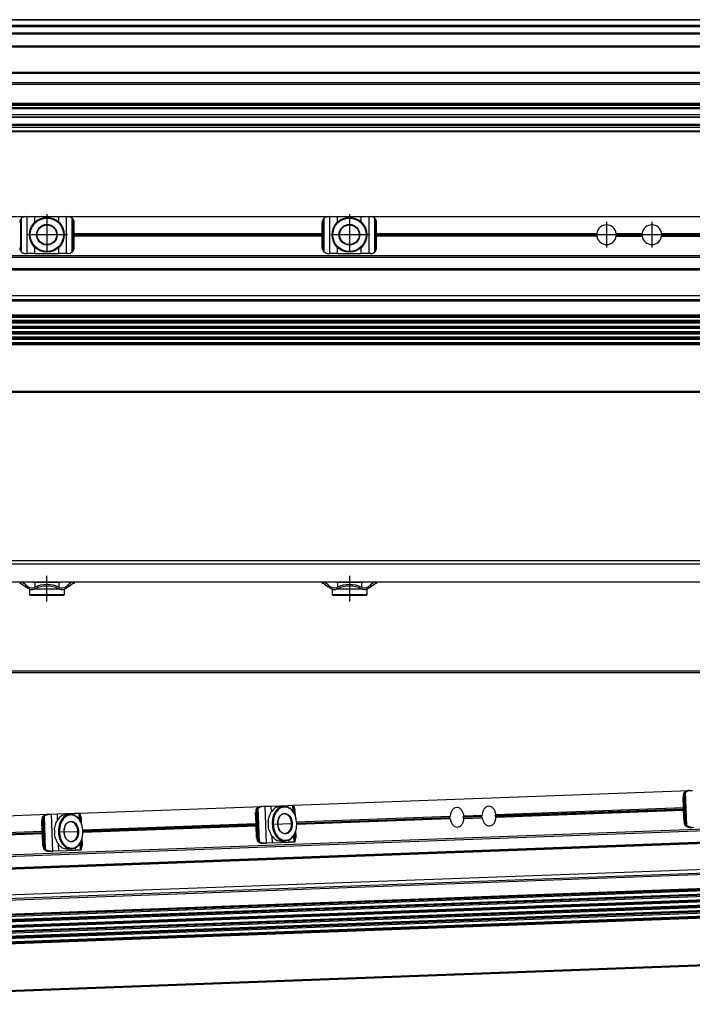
# Model space of a CAD drawing. Header units: millimetres. Extents: x -285 to 1270, y -233 to 203.
# Tile 22 of 26: x 672 to 894, y -205 to 120. Entities that reach past the tile are written whole.
import ezdxf

# ---------------------------------------------------------------- set-up
doc = ezdxf.new("R2010")
doc.units = ezdxf.units.MM
doc.linetypes.add('DOT_CENTER', pattern=[14, 12, -1, 0, -1])
doc.layers.add('1', color=7, linetype='Continuous')

# ---------------------------------------------------------------- blocks, each defined once
blk = doc.blocks.new('REGLA__21', base_point=(445.6, 83.41))
at = {"color": 7, "linetype": 'Continuous'}
for p, q in [((1194.3, 120.41), (543.3, 120.41)), ((554.6, 118.41), (1196.1, 118.41)), ((554.6, 115.91), (1196.1, 115.91)), ((554.6, 111.61), (1196.1, 111.61)), ((554.6, 102.91), (1196.1, 102.91)), ((1196.1, 98.99), (554.6, 98.99)), ((1196.1, 92.69), (554.6, 92.69)), ((554.6, 92.47), (1196.1, 92.47)), ((554.6, 92.43), (1196.1, 92.43)), ((1196.1, 92.09), (554.6, 92.09)), ((1196.1, 91.3), (554.6, 91.3)), ((1196.1, 90.91), (554.6, 90.91)), ((1196.1, 88.91), (554.6, 88.91)), ((554.6, 88.13), (1190.3, 88.13)), ((1196.1, 84.71), (456.1, 84.71)), ((1196.1, 85.42), (543.32, 85.42)), ((553.73, 85.83), (1190.3, 85.83)), ((456.1, 83.71), (1196.1, 83.71)), ((456.1, 83.41), (1196.1, 83.41))]:
    blk.add_line(p, q, dxfattribs=at)
at = {"color": 3, "linetype": 'Continuous'}
for p, q in [((1196.1, 120.21), (543.5, 120.21)), ((554.6, 118.61), (1196.1, 118.61)), ((554.6, 118.21), (1196.1, 118.21)), ((554.6, 116.09), (1196.1, 116.09)), ((554.6, 115.71), (1196.1, 115.71)), ((554.6, 111.81), (1196.1, 111.81)), ((554.6, 111.41), (1196.1, 111.41)), ((554.6, 103.11), (1196.1, 103.11)), ((554.6, 102.71), (1196.1, 102.71)), ((1196.1, 99.49), (554.6, 99.49)), ((554.6, 88.33), (1196.1, 88.33)), ((543.53, 85.63), (1196.1, 85.63))]:
    blk.add_line(p, q, dxfattribs=at)
blk = doc.blocks.new('Regla_G2_cm640-T__23', base_point=(445.6, 83.41))
blk.add_blockref('REGLA__21', (445.6, 83.41))
blk = doc.blocks.new('E1', base_point=(626, 100.95))
blk.add_blockref('Regla_G2_cm640-T__23', (445.6, 83.41))
blk = doc.blocks.new('REGLA__31', base_point=(445.6, -96.46))
at = {"color": 7, "linetype": 'Continuous'}
for p, q in [((1196.1, -58.46), (456.1, -58.46)), ((456.1, -59.46), (1196.1, -59.46)), ((589.6, -65.46), (671.6, -65.46)), ((671.6, -65.46), (671.93, -65.46)), ((671.6, -65.46), (671.6, -65.96)), ((671.93, -65.96), (671.6, -65.96)), ((671.93, -65.46), (689.27, -65.46)), ((672.23, -66.06), (673.6, -67.08)), ((673.6, -66.46), (672.53, -65.66)), ((673.6, -66.46), (674.4, -67.06)), ((674.1, -67.46), (673.6, -67.08)), ((674.9, -67.86), (674.85, -67.86)), ((674.85, -67.86), (674.85, -69.71)), ((676.1, -65.46), (676.1, -65.71)), ((676.63, -65.71), (676.1, -65.71)), ((676.63, -67.86), (676.3, -67.86)), ((684.58, -65.71), (676.63, -65.71)), ((676.63, -65.71), (676.63, -67.19)), ((676.63, -67.74), (676.63, -67.86)), ((684.58, -67.86), (676.63, -67.86)), ((684.58, -65.71), (684.58, -67.19)), ((685.1, -65.71), (684.58, -65.71)), ((684.58, -67.74), (684.58, -67.86)), ((684.9, -67.86), (684.58, -67.86)), ((685.1, -65.46), (685.1, -65.71)), ((686.35, -67.86), (686.3, -67.86)), ((686.35, -67.86), (686.35, -69.71)), ((686.8, -67.06), (687.6, -66.46)), ((687.1, -67.46), (687.6, -67.08)), ((688.67, -65.66), (687.6, -66.46)), ((687.6, -67.08), (688.97, -66.06)), ((689.13, -65.96), (688.97, -66.06)), ((689.6, -65.96), (689.13, -65.96)), ((689.27, -65.46), (689.6, -65.46)), ((689.6, -65.46), (689.6, -65.96)), ((689.6, -65.46), (771.6, -65.46)), ((771.6, -65.46), (771.6, -65.96)), ((771.6, -65.46), (771.93, -65.46)), ((771.93, -65.96), (771.6, -65.96)), ((771.93, -65.46), (789.27, -65.46)), ((772.23, -66.06), (773.6, -67.08)), ((773.6, -66.46), (772.53, -65.66)), ((773.6, -66.46), (774.4, -67.06)), ((774.1, -67.46), (773.6, -67.08)), ((774.9, -67.86), (774.85, -67.86)), ((774.85, -67.86), (774.85, -69.71)), ((776.1, -65.46), (776.1, -65.71)), ((776.63, -65.71), (776.1, -65.71)), ((776.63, -67.86), (776.3, -67.86)), ((776.63, -65.71), (776.63, -67.19)), ((784.58, -65.71), (776.63, -65.71)), ((776.63, -67.74), (776.63, -67.86)), ((784.58, -67.86), (776.63, -67.86)), ((785.1, -65.71), (784.58, -65.71)), ((784.58, -65.71), (784.58, -67.19)), ((784.58, -67.74), (784.58, -67.86)), ((784.9, -67.86), (784.58, -67.86)), ((785.1, -65.46), (785.1, -65.71)), ((786.35, -67.86), (786.3, -67.86)), ((786.35, -67.86), (786.35, -69.71)), ((786.8, -67.06), (787.6, -66.46)), ((787.1, -67.46), (787.6, -67.08)), ((788.67, -65.66), (787.6, -66.46)), ((787.6, -67.08), (788.97, -66.06)), ((789.13, -65.96), (788.97, -66.06)), ((789.6, -65.96), (789.13, -65.96)), ((789.27, -65.46), (789.6, -65.46)), ((789.6, -65.46), (971.6, -65.46)), ((789.6, -65.46), (789.6, -65.96)), ((686.35, -69.71), (674.85, -69.71)), ((675.1, -69.96), (674.85, -69.71)), ((686.1, -69.96), (675.1, -69.96)), ((686.1, -69.96), (686.35, -69.71)), ((786.35, -69.71), (774.85, -69.71)), ((775.1, -69.96), (774.85, -69.71)), ((786.1, -69.96), (775.1, -69.96)), ((786.1, -69.96), (786.35, -69.71)), ((543.3, -95.46), (1194.3, -95.46))]:
    blk.add_line(p, q, dxfattribs=at)
at = {"color": 3, "linetype": 'Continuous'}
for p, q in [((673.6, -66.46), (673.6, -67.08)), ((687.6, -66.46), (687.6, -67.08)), ((773.6, -66.46), (773.6, -67.08)), ((787.6, -66.46), (787.6, -67.08)), ((1194.3, -94.96), (457.9, -94.96))]:
    blk.add_line(p, q, dxfattribs=at)
at = {"color": 7, "linetype": 'Continuous'}
for centre, radius, start, end in [((671.93, -66.46), 1, 53.1301, 90), ((671.93, -66.46), 0.5, 53.1301, 90), ((675.6, -65.46), 2.5, 233.1301, 253.7398), ((675.6, -65.46), 2, 233.1301, 295.1169), ((675.6, -65.46), 2.5, 253.7398, 286.2602), ((675.6, -65.46), 2.5, 286.2602, 295.0781), ((680.6, -76.27), 9.91, 65.247, 114.753), ((680.6, -76.27), 9.41, 65.256, 114.744), ((685.6, -65.46), 2.5, 244.9219, 253.7398), ((685.6, -65.46), 2, 244.8831, 306.8699), ((685.6, -65.46), 2.5, 253.7398, 286.2602), ((685.6, -65.46), 2.5, 286.2602, 306.8699), ((689.27, -66.46), 1, 90, 126.8699), ((771.93, -66.46), 1, 53.1301, 90), ((771.93, -66.46), 0.5, 53.1301, 90), ((775.6, -65.46), 2.5, 233.1301, 253.7398), ((775.6, -65.46), 2, 233.1301, 295.1169), ((775.6, -65.46), 2.5, 253.7398, 286.2602), ((775.6, -65.46), 2.5, 286.2602, 295.0781), ((780.6, -76.27), 9.91, 65.247, 114.753), ((780.6, -76.27), 9.41, 65.256, 114.744), ((785.6, -65.46), 2.5, 244.9219, 253.7398), ((785.6, -65.46), 2, 244.8831, 306.8699), ((785.6, -65.46), 2.5, 253.7398, 286.2602), ((785.6, -65.46), 2.5, 286.2602, 306.8699), ((789.27, -66.46), 1, 90, 126.8699)]:
    blk.add_arc(centre, radius, start, end, dxfattribs=at)
at = {"layer": '1', "color": 2, "linetype": 'DOT_CENTER'}
for p, q in [((680.6, -71.96), (680.6, -63.46)), ((780.6, -63.46), (780.6, -71.96))]:
    blk.add_line(p, q, dxfattribs=at)
blk = doc.blocks.new('Regla_G2_cm640-T__32', base_point=(445.6, -96.46))
blk.add_blockref('REGLA__31', (445.6, -96.46))
blk = doc.blocks.new('B1', base_point=(626, -76))
blk.add_blockref('Regla_G2_cm640-T__32', (445.6, -96.46))
blk = doc.blocks.new('REGLA__34', base_point=(515.37, -210.01))
at = {"color": 7, "linetype": 'Continuous'}
for p, q in [((761.99, -139.29), (892.98, -134.43)), ((891.07, -140.07), (890.94, -136.51)), ((891.59, -144.69), (891.29, -136.5)), ((892.98, -134.43), (893.42, -134.42)), ((893.42, -134.42), (894.04, -134.39)), ((691.33, -141.91), (751.66, -139.67)), ((751.66, -139.67), (752.1, -139.65)), ((752.1, -139.65), (752.72, -139.63)), ((752.72, -139.63), (754.71, -139.56)), ((754.71, -139.56), (760.28, -139.35)), ((757.6, -139.7), (758.91, -139.65)), ((760.28, -139.35), (761.9, -139.29)), ((761.9, -139.29), (761.99, -139.29)), ((762.33, -141.99), (762.25, -139.82)), ((762.3, -139.98), (762.25, -139.82)), ((1050.12, -141.62), (550.26, -160.14)), ((620.67, -144.52), (681, -142.29)), ((681, -142.29), (681.44, -142.27)), ((681.44, -142.27), (682.06, -142.25)), ((682.06, -142.25), (684.05, -142.18)), ((684.05, -142.18), (689.62, -141.97)), ((686.94, -142.32), (688.25, -142.27)), ((689.62, -141.97), (691.24, -141.91)), ((691.24, -141.91), (691.33, -141.91)), ((691.67, -144.61), (691.59, -142.44)), ((691.64, -142.6), (691.59, -142.44)), ((691.64, -142.6), (691.72, -144.69)), ((749.74, -145.3), (749.61, -141.75)), ((750.27, -149.93), (749.97, -141.73)), ((762.3, -139.98), (762.38, -142.07)), ((762.75, -142.92), (762.68, -141.26)), ((763.16, -144.81), (813.89, -142.93)), ((818.44, -142.76), (824.49, -142.53)), ((829.04, -142.37), (891.07, -140.07)), ((829.07, -143.25), (891.1, -140.95)), ((891.1, -140.95), (891.07, -140.07)), ((891.24, -144.71), (891.1, -140.95)), ((550.42, -164.54), (1070.07, -145.29)), ((550.69, -164.71), (1064.81, -145.66)), ((679.08, -147.92), (678.95, -144.37)), ((679.61, -152.55), (679.3, -144.35)), ((692.08, -145.54), (692.02, -143.88)), ((692.5, -147.43), (749.74, -145.3)), ((749.78, -146.19), (692.53, -148.31)), ((749.78, -146.19), (749.74, -145.3)), ((749.92, -149.94), (749.78, -146.19)), ((813.92, -143.81), (763.19, -145.69)), ((818.47, -143.64), (824.52, -143.42)), ((621.83, -150.04), (679.08, -147.92)), ((679.11, -148.8), (621.87, -150.93)), ((679.11, -148.8), (679.08, -147.92)), ((679.25, -152.56), (679.11, -148.8)), ((762.67, -150.93), (762.58, -148.56)), ((762.62, -148.47), (762.7, -150.76)), ((762.99, -149.46), (762.92, -147.6)), ((893.43, -146.63), (893.88, -146.61)), ((893.88, -146.61), (894.49, -146.59)), ((692, -153.55), (691.92, -151.18)), ((691.95, -151.09), (692.04, -153.38)), ((692.33, -152.08), (692.26, -150.22)), ((752.11, -151.86), (752.55, -151.85)), ((752.55, -151.85), (753.17, -151.82)), ((755.16, -151.75), (753.17, -151.82)), ((755.16, -151.75), (760.73, -151.54)), ((758.03, -151.19), (759.34, -151.14)), ((762.36, -151.48), (760.73, -151.54)), ((762.44, -151.48), (762.36, -151.48)), ((762.67, -150.93), (762.7, -150.76)), ((546.38, -173.43), (1069.27, -154.05)), ((681.45, -154.48), (681.89, -154.46)), ((681.89, -154.46), (682.51, -154.44)), ((684.5, -154.37), (682.51, -154.44)), ((684.5, -154.37), (690.07, -154.16)), ((687.37, -153.81), (688.67, -153.76)), ((691.69, -154.1), (690.07, -154.16)), ((691.78, -154.1), (691.69, -154.1)), ((692, -153.55), (692.04, -153.38)), ((1070.63, -160.43), (550.98, -179.68)), ((551.01, -180.37), (1070.66, -161.11)), ((1070.7, -162.26), (551.05, -181.52)), ((551.07, -182.2), (1070.72, -162.94)), ((551.12, -183.35), (1070.77, -164.09)), ((551.14, -184.03), (1070.79, -164.77)), ((1070.83, -165.92), (551.18, -185.18)), ((551.21, -185.86), (1070.86, -166.6)), ((1070.9, -167.75), (551.25, -187.01)), ((551.28, -187.69), (1070.93, -168.44)), ((1070.97, -169.59), (551.32, -188.84)), ((1071, -170.27), (551.35, -189.53)), ((551.92, -205.11), (1071.57, -185.86))]:
    blk.add_line(p, q, dxfattribs=at)
at = {"color": 3, "linetype": 'Continuous'}
for p, q in [((890.94, -136.51), (891.29, -136.5)), ((891.87, -145.79), (891.48, -135.38)), ((892.17, -146.13), (891.75, -135.02)), ((753.17, -151.82), (752.72, -139.63)), ((754.79, -141.5), (754.71, -139.56)), ((760.3, -139.94), (760.28, -139.35)), ((761.98, -141.42), (761.9, -139.29)), ((1069.93, -141.39), (550.28, -160.64)), ((680.18, -153.99), (679.77, -142.87)), ((682.51, -154.44), (682.06, -142.25)), ((684.12, -144.12), (684.05, -142.18)), ((689.64, -142.56), (689.62, -141.97)), ((691.32, -144.04), (691.24, -141.91)), ((749.61, -141.75), (749.97, -141.73)), ((750.55, -151.03), (750.16, -140.62)), ((750.84, -151.37), (750.43, -140.26)), ((818.21, -143.14), (824.22, -142.91)), ((818.22, -143.28), (824.23, -143.06)), ((828.81, -142.74), (891.08, -140.44)), ((828.82, -142.89), (891.09, -140.58)), ((550.41, -164.34), (1070.06, -145.09)), ((550.88, -164.6), (1064.66, -145.56)), ((678.95, -144.37), (679.3, -144.35)), ((679.88, -153.64), (679.5, -143.24)), ((692.52, -147.8), (749.76, -145.67)), ((692.53, -147.94), (749.76, -145.82)), ((763.18, -145.18), (813.62, -143.31)), ((763.19, -145.32), (813.63, -143.45)), ((891.24, -144.71), (891.59, -144.69)), ((621.86, -150.41), (679.1, -148.29)), ((621.86, -150.56), (679.1, -148.43)), ((755.16, -151.75), (755.09, -149.61)), ((762.36, -151.48), (762.27, -149.16)), ((679.25, -152.56), (679.61, -152.55)), ((684.5, -154.37), (684.42, -152.22)), ((691.69, -154.1), (691.61, -151.78)), ((749.92, -149.94), (750.27, -149.93)), ((760.73, -151.54), (760.7, -150.75)), ((548.6, -174.57), (1071.49, -155.2)), ((550.58, -174.96), (1070.46, -155.7)), ((690.07, -154.16), (690.04, -153.37)), ((1070.64, -160.7), (550.99, -179.95)), ((1070.65, -160.84), (551, -180.1)), ((1070.71, -162.53), (551.06, -181.79)), ((1070.71, -162.67), (551.06, -181.93)), ((1070.78, -164.36), (551.13, -183.62)), ((1070.78, -164.5), (551.13, -183.76)), ((1070.84, -166.19), (551.2, -185.45)), ((1070.85, -166.33), (551.2, -185.59)), ((1070.91, -168.02), (551.26, -187.28)), ((1070.92, -168.17), (551.27, -187.42)), ((1070.98, -169.86), (551.33, -189.11)), ((1070.99, -170), (551.34, -189.25)), ((1071.57, -185.66), (551.92, -204.91))]:
    blk.add_line(p, q, dxfattribs=at)
at = {"color": 7, "linetype": 'Continuous'}
for centre, radius, start, end in [((821.15, -148.33), 9.05, 143.2991, 146.252), ((818.32, -143.2), 0.124, 147.45, 216.7946), ((811.71, -138.98), 7.72, 327.4119, 330.6941), ((824.32, -142.98), 0.121, 146.2744, 217.9702), ((831.75, -147.94), 9.05, 143.2991, 146.252), ((831.36, -137.49), 9.05, 217.9925, 220.9455), ((828.92, -142.81), 0.124, 147.45, 216.7946), ((822.31, -138.58), 7.72, 327.4119, 330.6941), ((822.64, -147.52), 7.72, 33.5505, 36.8326), ((761.84, -145.3), 8.1, 176.76, 187.4846), ((813.72, -143.37), 0.121, 146.2744, 217.9702), ((820.76, -137.88), 9.05, 217.9925, 220.9455), ((812.04, -147.91), 7.72, 33.5505, 36.8326), ((691.18, -147.92), 8.1, 176.76, 187.4846)]:
    blk.add_arc(centre, radius, start, end, dxfattribs=at)
for points, knots in [([(891.13, -135.4), (891.07, -135.57), (890.94, -135.93), (890.94, -136.32), (890.94, -136.51)], [0, 0, 0, 0, 0.556583, 1.137064, 1.137064, 1.137064, 1.137064]), ([(891.13, -135.4), (891.16, -135.34), (891.22, -135.21), (891.34, -135.05), (891.49, -134.9), (891.61, -134.83), (891.67, -134.79)], [0, 0, 0, 0, 0.2023408, 0.4055734, 0.6111536, 0.8295963, 0.8295963, 0.8295963, 0.8295963]), ([(891.48, -135.38), (891.42, -135.56), (891.3, -135.92), (891.29, -136.3), (891.29, -136.5)], [0, 0, 0, 0, 0.556583, 1.137064, 1.137064, 1.137064, 1.137064]), ([(891.48, -135.38), (891.5, -135.35), (891.53, -135.28), (891.59, -135.19), (891.66, -135.1), (891.72, -135.05), (891.75, -135.02)], [0, 0, 0, 0, 0.1080226, 0.2240645, 0.3298644, 0.4579017, 0.4579017, 0.4579017, 0.4579017]), ([(892.98, -134.43), (892.75, -134.45), (892.29, -134.5), (891.88, -134.69), (891.67, -134.79)], [0, 0, 0, 0, 0.691442, 1.364768, 1.364768, 1.364768, 1.364768]), ([(891.75, -135.02), (892, -134.85), (892.51, -134.52), (893.11, -134.45), (893.42, -134.42)], [0, 0, 0, 0, 0.878357, 1.798194, 1.798194, 1.798194, 1.798194]), ([(751.66, -139.67), (751.43, -139.69), (750.97, -139.73), (750.55, -139.93), (750.35, -140.03)], [0, 0, 0, 0, 0.691442, 1.364768, 1.364768, 1.364768, 1.364768]), ([(750.43, -140.26), (750.68, -140.09), (751.18, -139.76), (751.79, -139.69), (752.1, -139.65)], [0, 0, 0, 0, 0.878357, 1.798194, 1.798194, 1.798194, 1.798194]), ([(757.6, -139.7), (757.02, -139.83), (755.76, -140.11), (755.03, -141.18), (754.64, -141.74)], [0, 0, 0, 0, 1.741697, 3.722677, 3.722677, 3.722677, 3.722677]), ([(758.91, -139.65), (758.37, -139.77), (757.23, -140.01), (755.96, -141.47), (755.15, -143.36), (755.09, -144.8), (755.06, -145.55)], [0, 0, 0, 0, 1.616329, 3.431134, 5.494301, 7.716385, 7.716385, 7.716385, 7.716385]), ([(763.19, -145.25), (763.1, -144.54), (762.95, -143.17), (762.04, -141.4), (760.73, -140.17), (759.09, -139.74), (757.49, -140.29), (756.27, -141.62), (755.5, -143.45), (755.44, -144.82), (755.41, -145.54)], [0, 0, 0, 0, 2.125471, 4.098936, 5.834836, 7.38089, 8.926944, 10.662844, 12.636309, 14.76178, 14.76178, 14.76178, 14.76178]), ([(763.19, -145.25), (763.1, -144.51), (762.94, -143.07), (761.99, -141.24), (760.61, -139.89), (759.46, -139.73), (758.91, -139.65)], [0, 0, 0, 0, 2.222084, 4.285251, 6.100056, 7.716385, 7.716385, 7.716385, 7.716385]), ([(761.99, -139.29), (762.04, -139.33), (762.2, -139.47), (762.23, -139.67), (762.25, -139.82)], [0, 0, 0, 0, 0.1908491, 0.6061063, 0.6061063, 0.6061063, 0.6061063]), ([(826.66, -139.64), (826.38, -139.7), (825.8, -139.81), (825.11, -140.51), (824.63, -141.43), (824.54, -142.16), (824.49, -142.53)], [0, 0, 0, 0, 0.832713, 1.753832, 2.794103, 3.925179, 3.925179, 3.925179, 3.925179]), ([(829.04, -142.37), (828.96, -141.99), (828.82, -141.28), (828.27, -140.39), (827.53, -139.75), (826.94, -139.68), (826.66, -139.64)], [0, 0, 0, 0, 1.131075, 2.171346, 3.092466, 3.925179, 3.925179, 3.925179, 3.925179]), ([(679.14, -143.25), (679.17, -143.19), (679.23, -143.07), (679.35, -142.91), (679.51, -142.76), (679.63, -142.68), (679.69, -142.65)], [0, 0, 0, 0, 0.2023408, 0.4055734, 0.6111536, 0.8295963, 0.8295963, 0.8295963, 0.8295963]), ([(679.5, -143.24), (679.51, -143.21), (679.54, -143.14), (679.6, -143.05), (679.68, -142.96), (679.74, -142.9), (679.77, -142.87)], [0, 0, 0, 0, 0.1080226, 0.2240645, 0.3298644, 0.4579017, 0.4579017, 0.4579017, 0.4579017]), ([(681, -142.29), (680.76, -142.31), (680.31, -142.35), (679.89, -142.55), (679.69, -142.65)], [0, 0, 0, 0, 0.691442, 1.364768, 1.364768, 1.364768, 1.364768]), ([(679.77, -142.87), (680.01, -142.71), (680.52, -142.37), (681.13, -142.31), (681.44, -142.27)], [0, 0, 0, 0, 0.878357, 1.798194, 1.798194, 1.798194, 1.798194]), ([(686.94, -142.32), (686.35, -142.45), (685.1, -142.73), (684.36, -143.8), (683.97, -144.36)], [0, 0, 0, 0, 1.741697, 3.722677, 3.722677, 3.722677, 3.722677]), ([(688.25, -142.27), (687.71, -142.39), (686.56, -142.63), (685.3, -144.09), (684.49, -145.98), (684.43, -147.42), (684.4, -148.17)], [0, 0, 0, 0, 1.616329, 3.431134, 5.494301, 7.716385, 7.716385, 7.716385, 7.716385]), ([(692.52, -147.87), (692.44, -147.16), (692.28, -145.79), (691.38, -144.02), (690.07, -142.79), (688.43, -142.36), (686.83, -142.91), (685.61, -144.24), (684.84, -146.07), (684.78, -147.44), (684.75, -148.15)], [0, 0, 0, 0, 2.125471, 4.098936, 5.834836, 7.38089, 8.926944, 10.662844, 12.636309, 14.76178, 14.76178, 14.76178, 14.76178]), ([(692.52, -147.87), (692.44, -147.12), (692.27, -145.69), (691.32, -143.86), (689.95, -142.51), (688.79, -142.35), (688.25, -142.27)], [0, 0, 0, 0, 2.222084, 4.285251, 6.100056, 7.716385, 7.716385, 7.716385, 7.716385]), ([(691.33, -141.91), (691.38, -141.95), (691.53, -142.08), (691.57, -142.29), (691.59, -142.44)], [0, 0, 0, 0, 0.1908491, 0.6061063, 0.6061063, 0.6061063, 0.6061063]), ([(692.02, -143.88), (692, -143.65), (691.96, -143.2), (691.74, -142.8), (691.64, -142.6)], [0, 0, 0, 0, 0.694624, 1.348749, 1.348749, 1.348749, 1.348749]), ([(749.81, -140.63), (749.74, -140.81), (749.62, -141.17), (749.61, -141.55), (749.61, -141.75)], [0, 0, 0, 0, 0.556583, 1.137064, 1.137064, 1.137064, 1.137064]), ([(749.81, -140.63), (749.84, -140.57), (749.89, -140.45), (750.02, -140.29), (750.17, -140.14), (750.29, -140.07), (750.35, -140.03)], [0, 0, 0, 0, 0.2023408, 0.4055734, 0.6111536, 0.8295963, 0.8295963, 0.8295963, 0.8295963]), ([(750.16, -140.62), (750.1, -140.8), (749.97, -141.16), (749.97, -141.54), (749.97, -141.73)], [0, 0, 0, 0, 0.556583, 1.137064, 1.137064, 1.137064, 1.137064]), ([(750.16, -140.62), (750.17, -140.59), (750.21, -140.52), (750.27, -140.43), (750.34, -140.34), (750.4, -140.28), (750.43, -140.26)], [0, 0, 0, 0, 0.1080226, 0.2240645, 0.3298644, 0.4579017, 0.4579017, 0.4579017, 0.4579017]), ([(753.76, -144.84), (753.79, -144.55), (753.86, -144), (754.09, -143.18), (754.35, -142.44), (754.55, -141.96), (754.64, -141.74)], [0, 0, 0, 0, 0.859657, 1.688445, 2.516812, 3.22962, 3.22962, 3.22962, 3.22962]), ([(756.9, -145.48), (756.98, -146.06), (757.13, -147.14), (758.05, -148.44), (759.43, -148.97), (760.78, -148.34), (761.57, -146.98), (761.81, -145.3), (761.45, -143.64), (760.56, -142.34), (759.17, -141.81), (757.82, -142.45), (757.01, -143.81), (756.93, -144.9), (756.9, -145.48)], [0, 0, 0, 0, 1.730223, 3.254404, 4.539877, 5.825349, 7.349531, 9.079753, 10.809976, 12.334157, 13.61963, 14.905103, 16.429284, 18.159507, 18.159507, 18.159507, 18.159507]), ([(759.07, -142.15), (758.77, -142.21), (758.12, -142.35), (757.4, -143.17), (756.95, -144.24), (756.91, -145.06), (756.9, -145.48)], [0, 0, 0, 0, 0.913577, 1.939336, 3.105475, 4.361435, 4.361435, 4.361435, 4.361435]), ([(759.31, -148.64), (759.72, -148.53), (760.61, -148.27), (761.36, -146.9), (761.59, -145.31), (761.25, -143.74), (760.39, -142.43), (759.49, -142.24), (759.07, -142.15)], [0, 0, 0, 0, 1.228779, 2.685686, 4.339589, 5.993492, 7.450399, 8.679178, 8.679178, 8.679178, 8.679178]), ([(762.68, -141.26), (762.66, -141.03), (762.62, -140.58), (762.4, -140.18), (762.3, -139.98)], [0, 0, 0, 0, 0.694624, 1.348749, 1.348749, 1.348749, 1.348749]), ([(813.74, -143.37), (813.74, -143.34), (813.74, -143.26), (813.73, -143.19), (813.73, -143.15)], [0, 0, 0, 0, 0.1131185, 0.2258072, 0.2258072, 0.2258072, 0.2258072]), ([(816.06, -140.04), (815.78, -140.09), (815.2, -140.21), (814.51, -140.9), (814.03, -141.83), (813.94, -142.55), (813.89, -142.93)], [0, 0, 0, 0, 0.832713, 1.753832, 2.794103, 3.925179, 3.925179, 3.925179, 3.925179]), ([(818.44, -142.76), (818.36, -142.39), (818.22, -141.67), (817.67, -140.78), (816.94, -140.14), (816.34, -140.07), (816.06, -140.04)], [0, 0, 0, 0, 1.131075, 2.171346, 3.092466, 3.925179, 3.925179, 3.925179, 3.925179]), ([(824.34, -142.98), (824.34, -142.94), (824.34, -142.87), (824.33, -142.79), (824.33, -142.76)], [0, 0, 0, 0, 0.1131185, 0.2258072, 0.2258072, 0.2258072, 0.2258072]), ([(824.35, -143.21), (824.35, -143.17), (824.35, -143.09), (824.35, -143.02), (824.34, -142.98)], [0, 0, 0, 0, 0.1126888, 0.2258072, 0.2258072, 0.2258072, 0.2258072]), ([(679.14, -143.25), (679.08, -143.43), (678.96, -143.79), (678.95, -144.17), (678.95, -144.37)], [0, 0, 0, 0, 0.556583, 1.137064, 1.137064, 1.137064, 1.137064]), ([(679.5, -143.24), (679.44, -143.42), (679.31, -143.78), (679.31, -144.16), (679.3, -144.35)], [0, 0, 0, 0, 0.556583, 1.137064, 1.137064, 1.137064, 1.137064]), ([(683.1, -147.46), (683.13, -147.17), (683.2, -146.61), (683.42, -145.8), (683.69, -145.06), (683.88, -144.58), (683.97, -144.36)], [0, 0, 0, 0, 0.859657, 1.688445, 2.516812, 3.22962, 3.22962, 3.22962, 3.22962]), ([(686.23, -148.1), (686.32, -148.68), (686.47, -149.76), (687.38, -151.06), (688.77, -151.59), (690.12, -150.96), (690.91, -149.6), (691.14, -147.92), (690.78, -146.26), (689.9, -144.96), (688.5, -144.43), (687.16, -145.06), (686.34, -146.42), (686.27, -147.52), (686.23, -148.1)], [0, 0, 0, 0, 1.730223, 3.254404, 4.539877, 5.825349, 7.349531, 9.079753, 10.809976, 12.334157, 13.61963, 14.905103, 16.429284, 18.159507, 18.159507, 18.159507, 18.159507]), ([(688.41, -144.77), (688.11, -144.83), (687.46, -144.97), (686.74, -145.79), (686.28, -146.86), (686.25, -147.68), (686.23, -148.1)], [0, 0, 0, 0, 0.913577, 1.939336, 3.105475, 4.361435, 4.361435, 4.361435, 4.361435]), ([(688.65, -151.26), (689.06, -151.14), (689.95, -150.89), (690.7, -149.51), (690.93, -147.93), (690.58, -146.36), (689.73, -145.05), (688.83, -144.85), (688.41, -144.77)], [0, 0, 0, 0, 1.228779, 2.685686, 4.339589, 5.993492, 7.450399, 8.679178, 8.679178, 8.679178, 8.679178]), ([(754.92, -149.37), (754.81, -149.16), (754.58, -148.7), (754.26, -147.98), (753.98, -147.19), (753.87, -146.63), (753.82, -146.35)], [0, 0, 0, 0, 0.712866, 1.541304, 2.370036, 3.22962, 3.22962, 3.22962, 3.22962]), ([(755.06, -145.55), (755.14, -146.29), (755.31, -147.72), (756.26, -149.55), (757.63, -150.91), (758.79, -151.07), (759.34, -151.14)], [0, 0, 0, 0, 2.222084, 4.285251, 6.100056, 7.716385, 7.716385, 7.716385, 7.716385]), ([(755.41, -145.54), (755.49, -146.24), (755.65, -147.61), (756.56, -149.38), (757.87, -150.61), (759.51, -151.05), (761.11, -150.49), (762.33, -149.17), (763.1, -147.33), (763.16, -145.96), (763.19, -145.25)], [0, 0, 0, 0, 2.125471, 4.098936, 5.834836, 7.38089, 8.926944, 10.662844, 12.636309, 14.76178, 14.76178, 14.76178, 14.76178]), ([(756.9, -145.48), (756.95, -145.9), (757.04, -146.71), (757.57, -147.74), (758.35, -148.51), (759.01, -148.6), (759.31, -148.64)], [0, 0, 0, 0, 1.25596, 2.422099, 3.447858, 4.361435, 4.361435, 4.361435, 4.361435]), ([(759.34, -151.14), (759.87, -151.03), (761.02, -150.78), (762.29, -149.33), (763.1, -147.43), (763.16, -145.99), (763.19, -145.25)], [0, 0, 0, 0, 1.616329, 3.431134, 5.494301, 7.716385, 7.716385, 7.716385, 7.716385]), ([(813.75, -143.6), (813.75, -143.56), (813.75, -143.49), (813.75, -143.41), (813.74, -143.37)], [0, 0, 0, 0, 0.1126888, 0.2258072, 0.2258072, 0.2258072, 0.2258072]), ([(813.92, -143.81), (814, -144.18), (814.15, -144.9), (814.69, -145.79), (815.43, -146.43), (816.02, -146.5), (816.3, -146.53)], [0, 0, 0, 0, 1.131075, 2.171346, 3.092466, 3.925179, 3.925179, 3.925179, 3.925179]), ([(816.3, -146.53), (816.58, -146.48), (817.17, -146.36), (817.85, -145.67), (818.33, -144.74), (818.42, -144.02), (818.47, -143.64)], [0, 0, 0, 0, 0.832713, 1.753832, 2.794103, 3.925179, 3.925179, 3.925179, 3.925179]), ([(824.52, -143.42), (824.6, -143.79), (824.75, -144.5), (825.29, -145.39), (826.03, -146.03), (826.62, -146.1), (826.9, -146.14)], [0, 0, 0, 0, 1.131075, 2.171346, 3.092466, 3.925179, 3.925179, 3.925179, 3.925179]), ([(826.9, -146.14), (827.18, -146.08), (827.76, -145.97), (828.45, -145.28), (828.93, -144.35), (829.02, -143.62), (829.07, -143.25)], [0, 0, 0, 0, 0.832713, 1.753832, 2.794103, 3.925179, 3.925179, 3.925179, 3.925179]), ([(891.24, -144.71), (891.26, -144.9), (891.29, -145.28), (891.44, -145.63), (891.52, -145.8)], [0, 0, 0, 0, 0.580481, 1.137064, 1.137064, 1.137064, 1.137064]), ([(892.1, -146.37), (892.04, -146.33), (891.91, -146.27), (891.75, -146.13), (891.62, -145.98), (891.55, -145.86), (891.52, -145.8)], [0, 0, 0, 0, 0.2184427, 0.4240229, 0.6272556, 0.8295963, 0.8295963, 0.8295963, 0.8295963]), ([(891.59, -144.69), (891.61, -144.89), (891.64, -145.27), (891.8, -145.62), (891.87, -145.79)], [0, 0, 0, 0, 0.580481, 1.137064, 1.137064, 1.137064, 1.137064]), ([(892.17, -146.13), (892.13, -146.11), (892.07, -146.06), (891.99, -145.97), (891.92, -145.89), (891.89, -145.82), (891.87, -145.79)], [0, 0, 0, 0, 0.1280373, 0.2338372, 0.3498791, 0.4579017, 0.4579017, 0.4579017, 0.4579017]), ([(892.1, -146.37), (892.31, -146.45), (892.74, -146.61), (893.2, -146.62), (893.43, -146.63)], [0, 0, 0, 0, 0.673326, 1.364768, 1.364768, 1.364768, 1.364768]), ([(893.88, -146.61), (893.56, -146.6), (892.96, -146.58), (892.42, -146.28), (892.17, -146.13)], [0, 0, 0, 0, 0.919837, 1.798194, 1.798194, 1.798194, 1.798194]), ([(684.26, -151.99), (684.15, -151.78), (683.92, -151.32), (683.6, -150.6), (683.32, -149.8), (683.21, -149.25), (683.15, -148.97)], [0, 0, 0, 0, 0.712866, 1.541304, 2.370036, 3.22962, 3.22962, 3.22962, 3.22962]), ([(684.4, -148.17), (684.48, -148.91), (684.65, -150.34), (685.6, -152.17), (686.97, -153.53), (688.13, -153.69), (688.67, -153.76)], [0, 0, 0, 0, 2.222084, 4.285251, 6.100056, 7.716385, 7.716385, 7.716385, 7.716385]), ([(684.75, -148.15), (684.83, -148.86), (684.99, -150.23), (685.9, -152), (687.21, -153.23), (688.85, -153.66), (690.45, -153.11), (691.66, -151.78), (692.44, -149.95), (692.49, -148.58), (692.52, -147.87)], [0, 0, 0, 0, 2.125471, 4.098936, 5.834836, 7.38089, 8.926944, 10.662844, 12.636309, 14.76178, 14.76178, 14.76178, 14.76178]), ([(686.23, -148.1), (686.28, -148.52), (686.38, -149.33), (686.91, -150.36), (687.69, -151.13), (688.34, -151.22), (688.65, -151.26)], [0, 0, 0, 0, 1.25596, 2.422099, 3.447858, 4.361435, 4.361435, 4.361435, 4.361435]), ([(688.67, -153.76), (689.21, -153.65), (690.36, -153.4), (691.62, -151.95), (692.44, -150.05), (692.49, -148.61), (692.52, -147.87)], [0, 0, 0, 0, 1.616329, 3.431134, 5.494301, 7.716385, 7.716385, 7.716385, 7.716385]), ([(754.92, -149.37), (755.35, -149.91), (756.16, -150.92), (757.43, -151.1), (758.03, -151.19)], [0, 0, 0, 0, 1.98098, 3.722677, 3.722677, 3.722677, 3.722677]), ([(762.7, -150.76), (762.79, -150.56), (762.97, -150.15), (762.98, -149.69), (762.99, -149.46)], [0, 0, 0, 0, 0.654125, 1.348749, 1.348749, 1.348749, 1.348749]), ([(679.25, -152.56), (679.27, -152.76), (679.3, -153.14), (679.46, -153.49), (679.53, -153.66)], [0, 0, 0, 0, 0.580481, 1.137064, 1.137064, 1.137064, 1.137064]), ([(679.61, -152.55), (679.62, -152.74), (679.66, -153.12), (679.81, -153.47), (679.88, -153.64)], [0, 0, 0, 0, 0.580481, 1.137064, 1.137064, 1.137064, 1.137064]), ([(684.26, -151.99), (684.69, -152.53), (685.5, -153.54), (686.77, -153.72), (687.37, -153.81)], [0, 0, 0, 0, 1.98098, 3.722677, 3.722677, 3.722677, 3.722677]), ([(692.04, -153.38), (692.13, -153.18), (692.31, -152.77), (692.32, -152.31), (692.33, -152.08)], [0, 0, 0, 0, 0.654125, 1.348749, 1.348749, 1.348749, 1.348749]), ([(749.92, -149.94), (749.93, -150.14), (749.97, -150.52), (750.12, -150.87), (750.19, -151.04)], [0, 0, 0, 0, 0.580481, 1.137064, 1.137064, 1.137064, 1.137064]), ([(750.78, -151.6), (750.71, -151.57), (750.59, -151.5), (750.43, -151.37), (750.29, -151.21), (750.23, -151.1), (750.19, -151.04)], [0, 0, 0, 0, 0.2184427, 0.4240229, 0.6272556, 0.8295963, 0.8295963, 0.8295963, 0.8295963]), ([(750.27, -149.93), (750.29, -150.12), (750.32, -150.5), (750.47, -150.85), (750.55, -151.03)], [0, 0, 0, 0, 0.580481, 1.137064, 1.137064, 1.137064, 1.137064]), ([(750.84, -151.37), (750.81, -151.34), (750.74, -151.3), (750.67, -151.21), (750.6, -151.12), (750.56, -151.06), (750.55, -151.03)], [0, 0, 0, 0, 0.1280373, 0.2338372, 0.3498791, 0.4579017, 0.4579017, 0.4579017, 0.4579017]), ([(750.78, -151.6), (750.99, -151.68), (751.42, -151.85), (751.88, -151.86), (752.11, -151.86)], [0, 0, 0, 0, 0.673326, 1.364768, 1.364768, 1.364768, 1.364768]), ([(752.55, -151.85), (752.24, -151.83), (751.63, -151.81), (751.1, -151.51), (750.84, -151.37)], [0, 0, 0, 0, 0.919837, 1.798194, 1.798194, 1.798194, 1.798194]), ([(762.67, -150.93), (762.65, -151.08), (762.63, -151.29), (762.49, -151.43), (762.44, -151.48)], [0, 0, 0, 0, 0.4152572, 0.6061063, 0.6061063, 0.6061063, 0.6061063]), ([(680.12, -154.22), (680.05, -154.19), (679.93, -154.12), (679.76, -153.99), (679.63, -153.83), (679.56, -153.72), (679.53, -153.66)], [0, 0, 0, 0, 0.2184427, 0.4240229, 0.6272556, 0.8295963, 0.8295963, 0.8295963, 0.8295963]), ([(680.18, -153.99), (680.14, -153.96), (680.08, -153.91), (680, -153.83), (679.94, -153.74), (679.9, -153.68), (679.88, -153.64)], [0, 0, 0, 0, 0.1280373, 0.2338372, 0.3498791, 0.4579017, 0.4579017, 0.4579017, 0.4579017]), ([(680.12, -154.22), (680.33, -154.3), (680.76, -154.47), (681.21, -154.48), (681.45, -154.48)], [0, 0, 0, 0, 0.673326, 1.364768, 1.364768, 1.364768, 1.364768]), ([(681.89, -154.46), (681.58, -154.45), (680.97, -154.43), (680.44, -154.13), (680.18, -153.99)], [0, 0, 0, 0, 0.919837, 1.798194, 1.798194, 1.798194, 1.798194]), ([(692, -153.55), (691.99, -153.69), (691.97, -153.91), (691.83, -154.05), (691.78, -154.1)], [0, 0, 0, 0, 0.4152572, 0.6061063, 0.6061063, 0.6061063, 0.6061063])]:
    blk.add_open_spline(points, degree=3, knots=knots, dxfattribs=at)
at = {"layer": '1', "color": 2, "linetype": 'DOT_CENTER'}
for p, q in [((755.82, -145.52), (761.12, -145.32)), ((685.15, -148.14), (690.46, -147.94))]:
    blk.add_line(p, q, dxfattribs=at)
blk = doc.blocks.new('Regla_G2_cm640-T__35', base_point=(515.37, -232.8))
blk.add_blockref('REGLA__34', (515.37, -210.01))
blk = doc.blocks.new('Alzado1', base_point=(1009, -173))
blk.add_blockref('Regla_G2_cm640-T__35', (515.37, -232.8))
blk = doc.blocks.new('REGLA__37', base_point=(445.6, -6.69))
at = {"color": 7, "linetype": 'Continuous'}
for p, q in [((587.6, 55.31), (673.6, 55.31)), ((673.6, 55.31), (674.1, 55.31)), ((674.1, 55.31), (676.66, 55.31)), ((676.66, 55.31), (684.54, 55.31)), ((684.54, 55.31), (687.1, 55.31)), ((687.1, 55.31), (687.6, 55.31)), ((687.6, 55.31), (773.6, 55.31)), ((688.97, 43.65), (688.97, 54.77)), ((689.13, 54.6), (689.13, 43.82)), ((689.6, 49.75), (689.6, 53.31)), ((771.6, 49.75), (771.6, 53.31)), ((773.6, 55.31), (774.1, 55.31)), ((774.1, 55.31), (776.66, 55.31)), ((776.66, 55.31), (784.54, 55.31)), ((784.54, 55.31), (787.1, 55.31)), ((787.1, 55.31), (787.6, 55.31)), ((787.6, 55.31), (973.6, 55.31)), ((788.97, 43.65), (788.97, 54.77)), ((789.13, 54.6), (789.13, 43.82)), ((789.6, 49.75), (789.6, 53.31)), ((689.6, 49.75), (771.6, 49.75)), ((689.6, 48.87), (689.6, 49.75)), ((771.6, 48.87), (689.6, 48.87)), ((689.6, 45.11), (689.6, 48.87)), ((771.6, 48.87), (771.6, 49.75)), ((771.6, 45.11), (771.6, 48.87)), ((789.6, 48.87), (789.6, 49.75)), ((789.6, 49.75), (862.38, 49.75)), ((862.38, 48.87), (789.6, 48.87)), ((789.6, 45.11), (789.6, 48.87)), ((868.82, 49.75), (877.38, 49.75)), ((868.82, 48.87), (877.38, 48.87)), ((883.82, 49.75), (971.6, 49.75)), ((883.82, 48.87), (971.6, 48.87)), ((673.6, 43.11), (674.1, 43.11)), ((676.66, 43.11), (674.1, 43.11)), ((676.66, 43.11), (684.54, 43.11)), ((687.1, 43.11), (684.54, 43.11)), ((687.6, 43.11), (687.1, 43.11)), ((773.6, 43.11), (774.1, 43.11)), ((776.66, 43.11), (774.1, 43.11)), ((776.66, 43.11), (784.54, 43.11)), ((787.1, 43.11), (784.54, 43.11)), ((787.6, 43.11), (787.1, 43.11)), ((1194.3, 42.31), (457.9, 42.31)), ((457.9, 37.91), (1194.3, 37.91)), ((461.97, 37.73), (1190.23, 37.73)), ((456.1, 29.18), (1196.1, 29.18)), ((1194.3, 22.76), (457.9, 22.76)), ((457.9, 22.07), (1194.3, 22.07)), ((1194.3, 20.92), (457.9, 20.92)), ((457.9, 20.24), (1194.3, 20.24)), ((457.9, 19.09), (1194.3, 19.09)), ((457.9, 18.41), (1194.3, 18.41)), ((1194.3, 17.26), (457.9, 17.26)), ((457.9, 16.57), (1194.3, 16.57)), ((1194.3, 15.42), (457.9, 15.42)), ((457.9, 14.74), (1194.3, 14.74)), ((1194.3, 13.59), (457.9, 13.59)), ((1194.3, 12.91), (457.9, 12.91)), ((457.9, -2.69), (1194.3, -2.69))]:
    blk.add_line(p, q, dxfattribs=at)
at = {"color": 3, "linetype": 'Continuous'}
for p, q in [((671.93, 44), (671.93, 54.42)), ((672.23, 43.65), (672.23, 54.77)), ((674.1, 43.11), (674.1, 55.31)), ((676.66, 53.5), (676.66, 55.31)), ((684.54, 53.5), (684.54, 55.31)), ((687.1, 43.11), (687.1, 55.31)), ((771.93, 44), (771.93, 54.42)), ((772.23, 43.65), (772.23, 54.77)), ((774.1, 43.11), (774.1, 55.31)), ((776.66, 53.5), (776.66, 55.31)), ((784.54, 53.5), (784.54, 55.31)), ((787.1, 43.11), (787.1, 55.31)), ((689.6, 49.38), (771.6, 49.38)), ((689.6, 49.24), (771.6, 49.24)), ((789.6, 49.38), (862.35, 49.38)), ((789.6, 49.24), (862.35, 49.24)), ((868.85, 49.38), (877.35, 49.38)), ((868.85, 49.24), (877.35, 49.24)), ((883.85, 49.38), (971.6, 49.38)), ((883.85, 49.24), (971.6, 49.24)), ((676.66, 43.11), (676.66, 45.12)), ((684.54, 43.11), (684.54, 45.12)), ((776.66, 43.11), (776.66, 45.12)), ((784.54, 43.11), (784.54, 45.12)), ((1194.3, 41.81), (457.9, 41.81)), ((457.9, 38.11), (1194.3, 38.11)), ((462.08, 37.84), (1190.12, 37.84)), ((456.1, 27.95), (1196.1, 27.95)), ((457.9, 27.49), (1194.3, 27.49)), ((1194.3, 22.49), (457.9, 22.49)), ((1194.3, 22.34), (457.9, 22.34)), ((1194.3, 20.65), (457.9, 20.65)), ((1194.3, 20.51), (457.9, 20.51)), ((1194.3, 18.82), (457.9, 18.82)), ((1194.3, 18.68), (457.9, 18.68)), ((1194.3, 16.99), (457.9, 16.99)), ((1194.3, 16.84), (457.9, 16.84)), ((1194.3, 15.15), (457.9, 15.15)), ((1194.3, 15.01), (457.9, 15.01)), ((1194.3, 13.32), (457.9, 13.32)), ((1194.3, 13.18), (457.9, 13.18)), ((1194.3, -2.49), (457.9, -2.49))]:
    blk.add_line(p, q, dxfattribs=at)
at = {"color": 7, "linetype": 'Continuous'}
for centre, radius in [((680.6, 49.31), 5.75), ((680.6, 49.31), 5.5), ((680.6, 49.31), 3.4), ((680.6, 49.31), 3.25), ((780.6, 49.31), 5.75), ((780.6, 49.31), 5.5), ((780.6, 49.31), 3.4), ((780.6, 49.31), 3.25)]:
    blk.add_circle(centre, radius, dxfattribs=at)
for centre, radius, start, end in [((673.6, 53.31), 2, 146.4427, 180), ((673.6, 53.31), 2, 133.1047, 146.4427), ((673.6, 53.31), 2, 90, 133.1047), ((687.6, 53.31), 2, 46.8953, 90), ((687.6, 53.31), 2, 40.3149, 46.8953), ((687.6, 53.31), 2, 0, 40.3149), ((773.6, 53.31), 2, 146.4427, 180), ((773.6, 53.31), 2, 133.1047, 146.4427), ((773.6, 53.31), 2, 90, 133.1047), ((787.6, 53.31), 2, 46.8953, 90), ((787.6, 53.31), 2, 40.3149, 46.8953), ((787.6, 53.31), 2, 0, 40.3149), ((865.6, 49.31), 3.25, 7.8062, 172.1938), ((880.6, 49.31), 3.25, 7.8062, 172.1938), ((865.6, 49.31), 3.25, 172.1938, 178.7533), ((865.6, 49.31), 3.25, 178.7533, 181.2467), ((865.6, 49.31), 3.25, 181.2467, 187.8062), ((865.6, 49.31), 3.25, 187.8062, 352.1938), ((865.6, 49.31), 3.25, 1.2467, 7.8062), ((865.6, 49.31), 3.25, 352.1938, 358.7533), ((865.6, 49.31), 3.25, 358.7533, 1.2467), ((880.6, 49.31), 3.25, 172.1938, 178.7533), ((880.6, 49.31), 3.25, 178.7533, 181.2467), ((880.6, 49.31), 3.25, 181.2467, 187.8062), ((880.6, 49.31), 3.25, 187.8062, 352.1938), ((880.6, 49.31), 3.25, 1.2467, 7.8062), ((880.6, 49.31), 3.25, 352.1938, 358.7533), ((880.6, 49.31), 3.25, 358.7533, 1.2467), ((673.6, 45.11), 2, 180, 213.5573), ((673.6, 45.11), 2, 213.5573, 226.8953), ((673.6, 45.11), 2, 226.8953, 270), ((687.6, 45.11), 2, 270, 313.1047), ((687.6, 45.11), 2, 313.1047, 319.6851), ((687.6, 45.11), 2, 319.6851, 0), ((773.6, 45.11), 2, 180, 213.5573), ((773.6, 45.11), 2, 213.5573, 226.8953), ((773.6, 45.11), 2, 226.8953, 270), ((787.6, 45.11), 2, 270, 313.1047), ((787.6, 45.11), 2, 313.1047, 319.6851), ((787.6, 45.11), 2, 319.6851, 0)]:
    blk.add_arc(centre, radius, start, end, dxfattribs=at)
at = {"layer": '1', "color": 2, "linetype": 'DOT_CENTER'}
for p, q in [((680.6, 56.06), (680.6, 42.56)), ((780.6, 56.06), (780.6, 42.56)), ((865.6, 53.56), (865.6, 45.06)), ((880.6, 53.56), (880.6, 45.06)), ((687.35, 49.31), (673.85, 49.31)), ((787.35, 49.31), (773.85, 49.31)), ((869.85, 49.31), (861.35, 49.31)), ((884.85, 49.31), (876.35, 49.31))]:
    blk.add_line(p, q, dxfattribs=at)
blk = doc.blocks.new('Regla_G2_cm640-T__38', base_point=(445.6, -29.69))
blk.add_blockref('REGLA__37', (445.6, -6.69))
blk = doc.blocks.new('A1', base_point=(626, 12.47))
blk.add_blockref('Regla_G2_cm640-T__38', (445.6, -29.69))

msp = doc.modelspace()

# ---------------------------------------------------------------- block references
for name, p in [('E1', (626, 100.95)), ('A1', (626, 12.47)), ('B1', (626, -76)), ('Alzado1', (1009, -173))]:
    msp.add_blockref(name, p)

doc.saveas('drawing.dxf')
